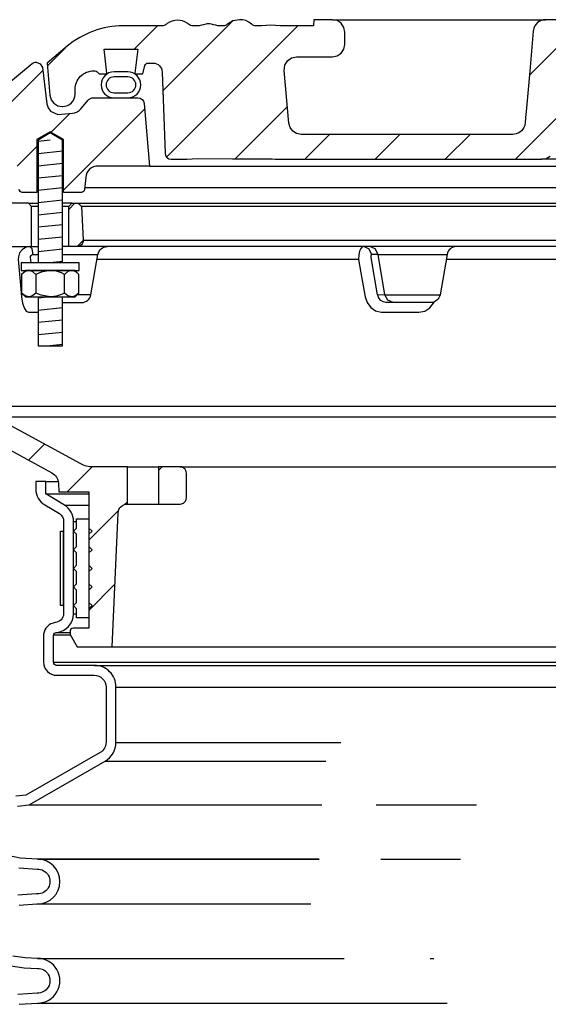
# Model space of a CAD drawing. Extents: x -169 to 7270, y -140 to 2984.
# Tile 76 of 256: x 182 to 187, y 1105 to 1115. Entities that reach past the tile are written whole.
import ezdxf

# ---------------------------------------------------------------- set-up
doc = ezdxf.new("R2010")
doc.units = 0
doc.header["$MEASUREMENT"] = 0
for name, color, linetype in [('MULTI-PORT-SPILL-BUCKET', 1, 'CONTINUOUS'), ('MULTI-PORT-SPILL-BUCKET-HATCH', 7, 'CONTINUOUS'), ('MULTI-PORT-SPILL-BUCKET-MANHOLE', 2, 'CONTINUOUS'), ('MULTI-PORT-SPILL-BUCKET-MANHOLE-HATCH', 7, 'CONTINUOUS'), ('MULTI-PORT-SPILL-BUCKET-SHROUD', 1, 'CONTINUOUS')]:
    doc.layers.add(name, color=color, linetype=linetype)
pattern_1 = [(45, (-7785.5169, -63.5599), (-0.35355339, 0.35355339), [])]

msp = doc.modelspace()

# ---------------------------------------------------------------- hatches: boundary and pattern name
at = {"layer": 'MULTI-PORT-SPILL-BUCKET-HATCH', "linetype": 'Continuous'}
h = msp.add_hatch(dxfattribs=at)
h.set_pattern_fill('LINE', color=256, scale=4, angle=45, style=0)
h.set_pattern_definition([(45, (-7649.7144, -92.05466), (-0.35355339, 0.35355339), [])])
edge = h.paths.add_edge_path(flags=17)
edge.add_line((182.31051, 1112.58964), (182.31051, 1112.99589))
edge.add_line((182.31051, 1112.99589), (182.34176, 1113.02714))
edge.add_line((182.34176, 1113.02714), (182.40426, 1113.02714))
edge.add_line((182.40426, 1113.02714), (182.43723, 1112.99417))
edge.add_line((182.43723, 1112.99417), (182.45499, 1112.65542))
edge.add_arc((182.39257, 1112.65215), 0.0625, -89.997947, 3.00213, ccw=False)
edge.add_line((182.39257, 1112.58964), (182.31051, 1112.58964))
edge = h.paths.add_edge_path()
edge.add_line((183.43245, 1110.37089), (183.21397, 1110.37089))
edge.add_line((183.21397, 1110.37089), (183.21397, 1109.99589))
edge.add_line((183.21397, 1109.99589), (183.43245, 1109.99589))
edge.add_arc((183.43245, 1110.05839), 0.0625, 270, 360)
edge.add_line((183.49495, 1110.05839), (183.49495, 1110.30839))
edge.add_arc((183.43245, 1110.30839), 0.0625, 360, 450)
edge = h.paths.add_edge_path()
edge.add_arc((181.56737, 1112.46464), 0.125, 90, 182, ccw=False)
edge.add_line((181.56737, 1112.58964), (181.93551, 1112.58964))
edge.add_line((181.93551, 1112.58964), (181.93551, 1112.99589))
edge.add_line((181.93551, 1112.99589), (181.90426, 1113.02714))
edge.add_line((181.90426, 1113.02714), (181.5647, 1113.02714))
edge.add_arc((181.5647, 1113.01215), 0.015, 89.988796, 191.010479)
edge.add_line((181.54998, 1113.00928), (181.57115, 1112.90036))
edge.add_arc((181.54047, 1112.8944), 0.03125, -90.001442, 10.998303, ccw=False)
edge.add_line((181.54047, 1112.86315), (181.34854, 1112.86315))
edge.add_arc((181.34854, 1112.8944), 0.03125, 169.000573, 270.000319, ccw=False)
edge.add_line((181.31786, 1112.90036), (181.33903, 1113.00929))
edge.add_arc((181.32393, 1113.01183), 0.01532, 350.426599, 451.426344)
edge.add_line((181.32355, 1113.02714), (181.15274, 1113.02714))
edge.add_line((181.15274, 1113.02714), (181.12464, 1112.99594))
edge.add_line((181.12464, 1112.99594), (181.1475, 1112.55979))
edge.add_arc((181.39717, 1112.57288), 0.25001, 182.999594, 197.899614)
edge.add_line((181.15926, 1112.49603), (181.21923, 1112.31037))
edge.add_arc((180.98133, 1112.23353), 0.25, 1.999905, 17.899997, ccw=False)
edge.add_line((181.23118, 1112.24225), (181.24742, 1111.77714))
edge.add_line((181.24742, 1111.77714), (181.29796, 1111.77714))
edge.add_line((181.29796, 1111.77714), (181.29796, 1110.8467))
edge.add_line((181.29796, 1110.8467), (181.32541, 1110.75371))
edge.add_line((181.32541, 1110.75371), (182.13971, 1110.31057))
edge.add_arc((182.07996, 1110.20078), 0.125, 2.999956, 61.445298, ccw=False)
edge.add_line((182.20479, 1110.20732), (182.20932, 1110.12089))
edge.add_line((182.20932, 1110.12089), (182.513, 1110.12089))
edge.add_line((182.513, 1110.12089), (182.513, 1108.74589))
edge.add_line((182.513, 1108.74589), (182.35425, 1108.74589))
edge.add_arc((182.35425, 1108.71464), 0.03125, 90, 180)
edge.add_line((182.323, 1108.71464), (182.323, 1108.68339))
edge.add_line((182.323, 1108.68339), (182.39517, 1108.55839))
edge.add_line((182.39517, 1108.55839), (182.74801, 1108.55839))
edge.add_line((182.74801, 1108.55839), (182.80685, 1109.90623))
edge.add_arc((182.90051, 1109.90214), 0.09375, 90, 177.500009, ccw=False)
edge.add_line((182.90051, 1109.99589), (182.90051, 1110.37089))
edge.add_line((182.90051, 1110.37089), (182.55011, 1110.37089))
edge.add_arc((182.55012, 1110.62089), 0.25, 241.444909, 269.999756, ccw=False)
edge.add_line((182.43062, 1110.4013), (181.55928, 1110.87548))
edge.add_arc((181.61903, 1110.98528), 0.125, 182.000071, 241.445207, ccw=False)
edge.add_line((181.49411, 1110.98092), (181.44244, 1112.46029))
h = msp.add_hatch(dxfattribs=at)
h.set_pattern_fill('LINE', color=256, scale=4, angle=45, style=0)
h.set_pattern_definition(pattern_1)
edge = h.paths.add_edge_path()
edge.add_line((182.31051, 1112.58964), (182.31051, 1112.99589))
edge.add_line((182.31051, 1112.99589), (182.34176, 1113.02714))
edge.add_line((182.34176, 1113.02714), (182.40426, 1113.02714))
edge.add_line((182.40426, 1113.02714), (182.43723, 1112.99417))
edge.add_line((182.43723, 1112.99417), (182.45499, 1112.65542))
edge.add_arc((182.39257, 1112.65215), 0.0625, -89.997947, 3.00213, ccw=False)
edge.add_line((182.39257, 1112.58964), (182.31051, 1112.58964))
at = {"layer": 'MULTI-PORT-SPILL-BUCKET-MANHOLE-HATCH', "linetype": 'Continuous'}
h = msp.add_hatch(dxfattribs=at)
h.set_pattern_fill('LINE', color=256, scale=4, angle=45, style=0)
h.set_pattern_definition(pattern_1)
h.paths.add_polyline_path([(193.24484, 1114.34855, -0.4040269), (193.33854, 1114.43902), (193.38847, 1114.43902, -0.339462), (193.41866, 1114.41586), (193.44175, 1114.32965), (193.5105, 1114.32965), (193.51941, 1114.33855), (193.48981, 1114.57965), (193.8312, 1114.57965), (193.8016, 1114.33855), (193.81051, 1114.32965), (193.87925, 1114.32965), (193.90135, 1114.35174, -0.1989124), (193.92345, 1114.3609), (193.93551, 1114.3609, -0.4142136), (194.12301, 1114.1734), (194.12301, 1114.12652, 0.4182417), (194.24972, 1114.00153, 0.3928366), (194.37596, 1114.11563), (194.40426, 1114.43902), (194.20131, 1114.60931, 0.1763305), (193.63888, 1114.81402), (193.25629, 1114.81402), (193.25192, 1114.87652), (193.06701, 1114.87652), (193.06417, 1114.83583), (193.06132, 1114.79512), (193.06067, 1114.78582), (193.06002, 1114.77652), (189.43562, 1114.77652), (189.43432, 1114.79512), (189.43148, 1114.83583), (189.42863, 1114.87652), (189.24345, 1114.87652), (189.23908, 1114.81402), (189.0693, 1114.81402), (189.06493, 1114.87652), (188.87741, 1114.87652), (188.87304, 1114.81402), (188.61909, 1114.81402), (188.61909, 1114.87652), (188.50312, 1114.87652), (188.50312, 1114.81402), (188.27893, 1114.81402), (188.27893, 1114.87652), (188.16297, 1114.87652), (188.16297, 1114.81402), (187.62297, 1114.81402), (187.6186, 1114.87652), (187.43109, 1114.87652), (187.42671, 1114.81402), (187.30498, 1114.81402), (187.30061, 1114.87652), (187.10988, 1114.87652), (187.08843, 1114.87402), (187.06821, 1114.86813), (187.04928, 1114.8589), (187.03215, 1114.84664), (187.01734, 1114.83167), (187.00523, 1114.81444), (186.99922, 1114.80273), (186.99446, 1114.79047), (186.99079, 1114.77661), (186.98872, 1114.76242), (186.95318, 1114.35628), (186.91764, 1113.95015), (186.91258, 1113.89226), (186.9068, 1113.8262), (186.90297, 1113.81023), (186.89537, 1113.79058), (186.88461, 1113.77249), (186.87093, 1113.75646), (186.85478, 1113.74294), (186.83657, 1113.73236), (186.80921, 1113.72208), (186.78298, 1113.72027), (184.65099, 1113.72027), (184.60568, 1113.72877), (184.56653, 1113.75311), (184.53887, 1113.78999), (184.52645, 1113.83438), (184.47997, 1114.36563), (184.48613, 1114.4167), (184.51234, 1114.46097), (184.55416, 1114.49094), (184.60451, 1114.50152), (184.96655, 1114.50152), (185.01439, 1114.51104), (185.05495, 1114.53814), (185.08205, 1114.57869), (185.09156, 1114.62652), (185.09156, 1114.75152), (185.08205, 1114.79936), (185.05495, 1114.83991), (185.01439, 1114.86701), (184.96655, 1114.87652), (184.77904, 1114.87652), (184.77467, 1114.81402), (184.43826, 1114.81402), (184.39184, 1114.81757), (184.34543, 1114.82122), (184.2981, 1114.81768), (184.25008, 1114.81402), (184.18778, 1114.81402), (184.16499, 1114.82008), (184.15115, 1114.83188), (184.12477, 1114.85249), (184.0947, 1114.86701), (184.06212, 1114.87457), (184.02853, 1114.87652), (183.96327, 1114.86588), (183.90793, 1114.83219), (183.89868, 1114.82422), (183.8781, 1114.81455), (183.86344, 1114.81402), (183.83423, 1114.81402), (183.81184, 1114.81578), (183.78985, 1114.82025), (183.76807, 1114.8262), (183.74622, 1114.83188), (183.74471, 1114.8322), (183.7432, 1114.83251), (183.73083, 1114.83433), (183.71833, 1114.83493), (183.70431, 1114.83417), (183.69045, 1114.83188), (183.66859, 1114.82619), (183.64679, 1114.82024), (183.62475, 1114.81578), (183.60244, 1114.81402), (183.55296, 1114.81402), (183.53052, 1114.82065), (183.51575, 1114.83129), (183.51507, 1114.83188), (183.50846, 1114.83739), (183.50154, 1114.84251), (183.47966, 1114.85519), (183.45603, 1114.86421), (183.43055, 1114.86958), (183.40455, 1114.87131), (183.37706, 1114.86937), (183.35019, 1114.86334), (183.32456, 1114.85276), (183.30121, 1114.83783), (183.29757, 1114.83491), (183.2868, 1114.8257), (183.26428, 1114.81499), (183.2476, 1114.81402), (182.85714, 1114.81402, 0.176327), (182.2947, 1114.60931), (182.09176, 1114.43902), (182.12005, 1114.11563, 0.3928366), (182.24629, 1114.00153, 0.4182417), (182.37301, 1114.12652), (182.37301, 1114.1734, -0.4142136), (182.56051, 1114.3609), (182.57256, 1114.3609, -0.1989124), (182.59466, 1114.35174), (182.61676, 1114.32965), (182.68551, 1114.32965), (182.69441, 1114.33855), (182.66481, 1114.57965), (183.0062, 1114.57965), (182.9766, 1114.33855), (182.9855, 1114.32965), (183.05426, 1114.32965), (183.07736, 1114.41586, -0.3394582), (183.10754, 1114.43902), (183.15747, 1114.43902, -0.4040263), (183.25117, 1114.34854), (183.27973, 1113.53059, 0.4040263), (183.34219, 1113.47027), (183.50082, 1113.47027), (183.55254, 1113.47412), (183.60427, 1113.47781), (183.95967, 1113.47587), (184.32657, 1113.47419), (184.35737, 1113.47326), (184.3881, 1113.4708), (184.39838, 1113.47027), (187.07442, 1113.47027), (187.11973, 1113.47877), (187.15887, 1113.50311), (187.18654, 1113.53999), (187.19895, 1113.58438), (187.26921, 1114.38742), (187.28163, 1114.43181), (187.30929, 1114.46868), (187.34844, 1114.49302), (187.39374, 1114.50152), (189.79861, 1114.50152, -0.3888787), (190.04766, 1114.27331), (190.05551, 1114.18357, 0.3888787), (190.11778, 1114.12652), (190.25408, 1114.12652, -0.0996827), (190.30246, 1114.11678), (191.4668, 1113.62805, -0.2784038), (191.54294, 1113.52369), (191.54362, 1113.51592, 0.3888787), (191.59343, 1113.47027), (193.15382, 1113.47027, 0.4040262), (193.21628, 1113.53059)])
h = msp.add_hatch(dxfattribs=at)
h.set_pattern_fill('LINE', color=256, scale=4, angle=45, style=0)
h.set_pattern_definition(pattern_1)
edge = h.paths.add_edge_path()
edge.add_line((183.06785, 1114.03259), (183.12301, 1113.40214))
edge.add_line((183.12301, 1113.40214), (182.60454, 1113.40214))
edge.add_arc((182.60454, 1113.27714), 0.125, 89.999957, 174.999901)
edge.add_line((182.48001, 1113.28804), (182.46925, 1113.16505))
edge.add_arc((182.43812, 1113.16777), 0.03125, 270, 355, ccw=False)
edge.add_line((182.43812, 1113.13652), (182.25671, 1113.13652))
edge.add_line((182.25671, 1113.13652), (182.25671, 1113.66777))
edge.add_line((182.25671, 1113.66777), (182.12301, 1113.74811))
edge.add_line((182.12301, 1113.74811), (181.98931, 1113.66777))
edge.add_line((181.98931, 1113.66777), (181.98931, 1113.13652))
edge.add_line((181.98931, 1113.13652), (181.84176, 1113.13652))
edge.add_arc((181.84176, 1113.16777), 0.03125, 180, 270, ccw=False)
edge.add_line((181.81051, 1113.16777), (181.81051, 1113.40214))
edge.add_line((181.81051, 1113.40214), (181.56546, 1113.40214))
edge.add_arc((181.56546, 1113.41777), 0.01562, 169.000254, 270, ccw=False)
edge.add_line((181.55012, 1113.42075), (181.57115, 1113.52893))
edge.add_arc((181.54047, 1113.5349), 0.03125, 348.999407, 449.999153)
edge.add_line((181.54047, 1113.56615), (181.34854, 1113.56615))
edge.add_arc((181.34854, 1113.5349), 0.03125, 89.998557, 190.998303)
edge.add_line((181.31786, 1113.52894), (181.33903, 1113.42001))
edge.add_arc((181.3243, 1113.41715), 0.01501, -89.975776, 10.991064, ccw=False)
edge.add_line((181.32431, 1113.40214), (181.15426, 1113.40214))
edge.add_arc((181.15426, 1113.43339), 0.03125, 180, 270, ccw=False)
edge.add_line((181.12301, 1113.43339), (181.12301, 1113.77714))
edge.add_line((181.12301, 1113.77714), (181.15132, 1113.78245))
edge.add_line((181.15132, 1113.78245), (181.9423, 1114.43456))
edge.add_arc((181.98197, 1114.38627), 0.0625, 90, 129.399472, ccw=False)
edge.add_line((181.98197, 1114.44877), (182.02274, 1114.43344))
edge.add_line((182.02274, 1114.43344), (182.04351, 1114.39496))
edge.add_line((182.04351, 1114.39496), (182.08879, 1114.028))
edge.add_line((182.08879, 1114.028), (182.10071, 1113.98786))
edge.add_line((182.10071, 1113.98786), (182.1258, 1113.95399))
edge.add_line((182.1258, 1113.95399), (182.19801, 1113.9212))
edge.add_line((182.19801, 1113.9212), (182.34712, 1113.93425))
edge.add_arc((182.33623, 1114.05878), 0.125, 274.999649, 319.999859)
edge.add_line((182.43198, 1113.97843), (182.50657, 1114.06732))
edge.add_arc((182.55445, 1114.02715), 0.0625, 89.998431, 139.998976, ccw=False)
edge.add_line((182.55445, 1114.08964), (183.00559, 1114.08964))
edge.add_arc((183.00559, 1114.02714), 0.0625, 5, 90, ccw=False)

# ---------------------------------------------------------------- linework, layer by layer
at = {"layer": 'MULTI-PORT-SPILL-BUCKET', "color": 7, "linetype": 'Continuous'}
for p, q in [((181.90426, 1113.02714), (181.99981, 1113.02714)), ((181.99981, 1112.99589), (181.93551, 1112.99589)), ((182.34176, 1113.02714), (182.2462, 1113.02714)), ((182.31051, 1112.99589), (182.2462, 1112.99589)), ((182.40426, 1113.02714), (194.09176, 1113.02714)), ((194.05878, 1112.99417), (182.43723, 1112.99417)), ((182.45499, 1112.65542), (194.04102, 1112.65542)), ((181.91654, 1112.58964), (181.97111, 1112.58964)), ((181.91654, 1112.58964), (181.99981, 1112.58964)), ((181.95187, 1112.51218), (181.99981, 1112.51218)), ((194.24981, 1112.58964), (182.2462, 1112.58964)), ((182.2462, 1112.51218), (182.60413, 1112.51217)), ((185.42673, 1112.51218), (185.3635, 1112.51218)), ((185.42673, 1112.51218), (186.1219, 1112.51217)), ((185.2298, 1112.46029), (182.59498, 1112.46029)), ((188.12481, 1112.46029), (186.11275, 1112.46029)), ((182.53226, 1112.10462), (182.39397, 1112.10462)), ((185.49312, 1112.10462), (185.42167, 1112.10242)), ((185.49312, 1112.10462), (186.05004, 1112.10462)), ((181.49411, 1110.98092), (195.00191, 1110.98092)), ((181.55928, 1110.87548), (194.93673, 1110.87548)), ((182.90051, 1110.37089), (183.21397, 1110.37089)), ((183.43245, 1110.37089), (193.06356, 1110.37089)), ((182.90051, 1109.99589), (183.21397, 1109.99589)), ((182.74801, 1108.55839), (193.74801, 1108.55839))]:
    msp.add_line(p, q, dxfattribs=at)
at = {"layer": 'MULTI-PORT-SPILL-BUCKET', "color": 2, "linetype": 'Continuous'}
for p, q in [((181.97867, 1112.31047), (181.97867, 1112.12232)), ((182.26734, 1112.12232), (182.26734, 1112.31047))]:
    msp.add_line(p, q, dxfattribs=at)
for points in [[(182.2462, 1112.42715), (182.2462, 1113.66183), (182.12301, 1113.73586), (181.99981, 1113.66183), (181.99981, 1112.42715)], [(182.41168, 1112.31047), (182.38159, 1112.33536), (182.34857, 1112.34915), (182.33951, 1112.34915), (182.33951, 1112.34915), (182.302, 1112.33813), (182.26734, 1112.31047), (182.23494, 1112.32523), (182.1845, 1112.34169), (182.13034, 1112.34904), (182.123, 1112.34915), (182.03, 1112.33241), (181.97867, 1112.31047), (181.94858, 1112.33536), (181.91556, 1112.34915), (181.9065, 1112.34915), (181.86898, 1112.33813), (181.83433, 1112.31047)], [(182.41168, 1112.12232), (182.38159, 1112.09744), (182.34857, 1112.08365), (182.33951, 1112.08365), (182.33951, 1112.08365), (182.302, 1112.09466), (182.26734, 1112.12232), (182.23494, 1112.10756), (182.1845, 1112.0911), (182.13034, 1112.08375), (182.123, 1112.08365), (182.03, 1112.10039), (181.97867, 1112.12232), (181.94858, 1112.09744), (181.91556, 1112.08365), (181.9065, 1112.08365), (181.86898, 1112.09466), (181.83433, 1112.12232)], [(181.99981, 1112.08365), (181.99981, 1111.58978), (182.2462, 1111.58978), (182.2462, 1112.08365)]]:
    msp.add_lwpolyline(points, dxfattribs=at)
at = {"layer": 'MULTI-PORT-SPILL-BUCKET', "linetype": 'Continuous'}
for points in [[(181.56737, 1112.58964), (181.93551, 1112.58964), (181.93551, 1112.99589), (181.90426, 1113.02714), (181.5647, 1113.02714, 0.4717463)], [(182.31051, 1112.58964), (182.31051, 1112.99589), (182.34176, 1113.02714), (182.40426, 1113.02714), (182.43723, 1112.99417), (182.45499, 1112.65542, -0.4296343), (182.39257, 1112.58964), (182.31051, 1112.58964)], [(181.32541, 1110.75371), (182.13971, 1110.31057, -0.2606918), (182.20479, 1110.20732), (182.20932, 1110.12089), (182.513, 1110.12089), (182.513, 1108.74589), (182.35425, 1108.74589, 0.4142136), (182.323, 1108.71464), (182.323, 1108.68339), (182.39517, 1108.55839), (182.74801, 1108.55839), (182.80685, 1109.90623, -0.4014907), (182.90051, 1109.99589), (182.90051, 1109.99589), (182.90051, 1110.37089), (182.55011, 1110.37089, -0.1252428), (182.43062, 1110.4013), (181.55928, 1110.87548, -0.265356)]]:
    msp.add_lwpolyline(points, format="xyb", dxfattribs=at)
at = {"layer": 'MULTI-PORT-SPILL-BUCKET', "color": 7, "linetype": 'Continuous'}
for points in [[(181.92947, 1112.42714), (181.92478, 1112.47984), (181.92553, 1112.4904), (181.92954, 1112.49986), (181.9364, 1112.50714), (181.94524, 1112.51133), (181.95187, 1112.51218), (181.9396, 1112.56771), (181.91654, 1112.58964), (181.87251, 1112.58053), (181.8392, 1112.55851), (181.81478, 1112.5259), (181.80203, 1112.48635), (181.80069, 1112.46029), (181.81731, 1112.27576), (181.83464, 1112.08507), (181.84494, 1112.02025), (181.86077, 1111.97222), (181.88113, 1111.94093), (181.90381, 1111.93012), (181.91435, 1111.93012), (181.99981, 1111.93012)], [(185.57842, 1112.02714), (185.52274, 1112.04908), (185.49312, 1112.10462), (185.42673, 1112.51218), (185.3971, 1112.56771), (185.34143, 1112.58964)]]:
    msp.add_lwpolyline(points, dxfattribs=at)
for points in [[(182.2462, 1112.02714), (182.43994, 1112.02714, 0.3639702), (182.53226, 1112.10462), (182.60413, 1112.51217, -0.3639702), (182.69645, 1112.58964)], [(186.21423, 1112.58964, 0.3639702), (186.1219, 1112.51217), (186.05004, 1112.10462, -0.3639702), (185.95771, 1112.02714), (185.50554, 1112.02714), (185.47752, 1112.03244), (185.45255, 1112.04772), (185.43341, 1112.07125), (185.42212, 1112.10022), (185.42123, 1112.10462), (185.35665, 1112.47984), (185.35567, 1112.48784), (185.35568, 1112.49763), (185.35713, 1112.50542), (185.35983, 1112.51043), (185.3635, 1112.51218), (185.33388, 1112.56771), (185.27821, 1112.58964), (185.2672, 1112.58694), (185.25106, 1112.57146), (185.23855, 1112.5439), (185.2311, 1112.50739), (185.2298, 1112.46029), (185.263, 1112.26959), (185.2952, 1112.08507), (185.31511, 1112.02629), (185.35138, 1111.97779), (185.40036, 1111.94455), (185.45728, 1111.93043), (185.46715, 1111.93012), (185.65072, 1111.93012), (185.83653, 1111.93012), (185.89597, 1111.94093), (185.94863, 1111.97222), (185.99289, 1112.03429)]]:
    msp.add_lwpolyline(points, format="xyb", dxfattribs=at)
at = {"layer": 'MULTI-PORT-SPILL-BUCKET', "color": 2, "linetype": 'Continuous'}
for points in [[(181.83, 1112.34915), (182.416, 1112.34915), (182.416, 1112.42715), (182.416, 1112.42715), (181.83, 1112.42715)], [(181.873, 1112.34915), (181.83433, 1112.31047), (181.83433, 1112.12232), (181.873, 1112.08365), (182.373, 1112.08365), (182.41168, 1112.12232), (182.41168, 1112.31047), (182.373, 1112.34915)], [(182.388, 1108.94215), (182.35675, 1108.9734), (182.388, 1109.00465), (182.388, 1109.12965), (182.35675, 1109.1609), (182.388, 1109.19215), (182.388, 1109.31715), (182.35675, 1109.3484), (182.388, 1109.37965), (182.388, 1109.50465), (182.35675, 1109.5359), (182.388, 1109.56715), (182.388, 1109.69215), (182.35675, 1109.7234), (182.388, 1109.75465), (182.388, 1109.8484), (182.513, 1109.8484), (182.513, 1109.75465), (182.54425, 1109.7234), (182.513, 1109.69215), (182.513, 1109.56715), (182.54425, 1109.5359), (182.513, 1109.50465), (182.513, 1109.37965), (182.54425, 1109.3484), (182.513, 1109.31715), (182.513, 1109.19215), (182.54425, 1109.1609), (182.513, 1109.12965), (182.513, 1109.00465), (182.54425, 1108.9734), (182.513, 1108.94215), (182.513, 1108.8484), (182.388, 1108.8484)]]:
    msp.add_lwpolyline(points, close=True, dxfattribs=at)
at = {"layer": 'MULTI-PORT-SPILL-BUCKET', "linetype": 'Continuous'}
msp.add_lwpolyline([(183.43245, 1110.37089), (183.21397, 1110.37089), (183.21397, 1109.99589), (183.43245, 1109.99589, 0.4142136), (183.49495, 1110.05839), (183.49495, 1110.30839, 0.4142136)], format="xyb", close=True, dxfattribs=at)
at = {"layer": 'MULTI-PORT-SPILL-BUCKET-HATCH', "color": 7, "linetype": 'Continuous'}
for p, q in [((182.12301, 1113.66183), (182.0004, 1113.64905)), ((182.24561, 1113.55114), (182.0004, 1113.52559)), ((182.24561, 1113.42767), (182.0004, 1113.40212)), ((182.24561, 1113.3042), (182.0004, 1113.27865)), ((182.24561, 1113.18073), (182.0004, 1113.15518)), ((182.24561, 1113.05726), (182.0004, 1113.03171)), ((182.24561, 1112.9338), (182.0004, 1112.90825)), ((182.24561, 1112.81033), (182.0004, 1112.78478)), ((182.24561, 1112.68686), (182.0004, 1112.66131)), ((182.24561, 1112.56339), (182.0004, 1112.53784)), ((182.24561, 1112.43992), (182.123, 1112.42715))]:
    msp.add_line(p, q, dxfattribs=at)
at = {"layer": 'MULTI-PORT-SPILL-BUCKET-HATCH', "color": 7}
for p, q in [((182.12301, 1112.08365), (182.0004, 1112.07087)), ((182.24561, 1111.97295), (182.0004, 1111.94741)), ((182.24561, 1111.84949), (182.0004, 1111.82394)), ((182.24561, 1111.72602), (182.0004, 1111.70047)), ((182.24561, 1111.60255), (182.12301, 1111.58978))]:
    msp.add_line(p, q, dxfattribs=at)
at = {"layer": 'MULTI-PORT-SPILL-BUCKET-MANHOLE', "color": 7, "linetype": 'Continuous'}
for p, q in [((184.96655, 1114.87652), (187.11325, 1114.87652)), ((183.12301, 1113.40214), (193.37301, 1113.40214)), ((191.59343, 1113.47027), (187.07444, 1113.47027))]:
    msp.add_line(p, q, dxfattribs=at)
at = {"layer": 'MULTI-PORT-SPILL-BUCKET-MANHOLE', "linetype": 'Continuous'}
for points in [[(187.10936, 1114.87646), (187.08843, 1114.87402), (187.06821, 1114.86813), (187.04928, 1114.8589), (187.03215, 1114.84664), (187.01734, 1114.83167), (187.00523, 1114.81444), (186.99922, 1114.80273), (186.99446, 1114.79047), (186.99079, 1114.77661), (186.98872, 1114.76242), (186.95318, 1114.35628), (186.91764, 1113.95015), (186.91258, 1113.89226), (186.90751, 1113.83438), (186.90584, 1113.82219), (186.90297, 1113.81023), (186.89537, 1113.79058), (186.88461, 1113.77249), (186.87093, 1113.75646), (186.85478, 1113.74294), (186.83657, 1113.73236), (186.81685, 1113.72495), (186.80007, 1113.72145), (186.78298, 1113.72027), (184.65099, 1113.72027), (184.60568, 1113.72877), (184.56653, 1113.75311), (184.53887, 1113.78999), (184.52645, 1113.83438), (184.47997, 1114.36563), (184.48613, 1114.4167), (184.51234, 1114.46097), (184.55416, 1114.49094), (184.60451, 1114.50152), (184.96655, 1114.50152), (185.01439, 1114.51104), (185.05495, 1114.53814), (185.08205, 1114.57869), (185.09156, 1114.62652), (185.09156, 1114.75152), (185.08205, 1114.79936), (185.05495, 1114.83991), (185.01439, 1114.86701), (184.96655, 1114.87652), (184.77904, 1114.87652), (184.77467, 1114.81402), (184.43826, 1114.81402), (184.39184, 1114.81757), (184.34543, 1114.82122), (184.2981, 1114.81768), (184.25008, 1114.81402), (184.19513, 1114.81402), (184.18963, 1114.81426), (184.18417, 1114.81498), (184.1739, 1114.81771), (184.16423, 1114.82211), (184.15737, 1114.82657), (184.15115, 1114.83188), (184.12477, 1114.85249), (184.0947, 1114.86701), (184.06212, 1114.87457), (184.02853, 1114.87652), (183.96327, 1114.86588), (183.90742, 1114.83188), (183.90557, 1114.83016), (183.90366, 1114.82851), (183.89493, 1114.82246), (183.88532, 1114.81794), (183.87898, 1114.81597), (183.87247, 1114.81467), (183.86796, 1114.81418), (183.86344, 1114.81402), (183.83423, 1114.81402), (183.81184, 1114.81578), (183.78985, 1114.82025), (183.76807, 1114.8262), (183.74622, 1114.83188), (183.74471, 1114.8322), (183.7432, 1114.83251), (183.73083, 1114.83433), (183.71833, 1114.83493), (183.70431, 1114.83417), (183.69045, 1114.83188), (183.66859, 1114.82619), (183.64679, 1114.82024), (183.62475, 1114.81578), (183.60244, 1114.81402), (183.56225, 1114.81402), (183.5611, 1114.81403), (183.55995, 1114.81406), (183.54797, 1114.8155), (183.53639, 1114.81892), (183.52555, 1114.82423), (183.51576, 1114.83129), (183.51541, 1114.83158), (183.51507, 1114.83188), (183.50846, 1114.83739), (183.50154, 1114.84251), (183.47966, 1114.85519), (183.45603, 1114.86421), (183.43055, 1114.86958), (183.40455, 1114.87131), (183.37706, 1114.86937), (183.35019, 1114.86334), (183.32456, 1114.85276), (183.30121, 1114.83783), (183.29757, 1114.83491), (183.29403, 1114.83188), (183.28864, 1114.82758), (183.28286, 1114.82382), (183.27192, 1114.81862), (183.26028, 1114.81532), (183.25401, 1114.81439), (183.24768, 1114.81403), (183.24727, 1114.81403), (183.24685, 1114.81402), (182.85714, 1114.81402, 0.176327), (182.2947, 1114.60931), (182.09176, 1114.43902), (182.12005, 1114.11563, 0.3888787), (182.24457, 1114.00152), (182.24801, 1114.00152, 0.4142136), (182.37301, 1114.12652), (182.37301, 1114.1734, -0.4142136), (182.56051, 1114.3609), (182.57256, 1114.3609, -0.1989124), (182.59466, 1114.35174), (182.61676, 1114.32965), (182.68551, 1114.32965), (182.69441, 1114.33855), (182.66481, 1114.57965), (183.0062, 1114.57965), (182.9766, 1114.33855), (182.9855, 1114.32965), (183.05426, 1114.32965), (183.07736, 1114.41586, -0.3394582), (183.10754, 1114.43902), (183.15747, 1114.43902, -0.4040263), (183.25117, 1114.34854), (183.27973, 1113.53059, 0.4040263), (183.34219, 1113.47027), (183.50082, 1113.47027), (183.55254, 1113.47412), (183.60427, 1113.47781), (183.95967, 1113.47587), (184.32657, 1113.47419), (184.35737, 1113.47326), (184.3881, 1113.4708), (184.39838, 1113.47027), (184.39838, 1113.47027), (187.07442, 1113.47027), (187.11973, 1113.47877), (187.15887, 1113.50311)], [(181.15132, 1113.78245), (181.9423, 1114.43456, -0.1736265), (181.98197, 1114.44877), (182.02274, 1114.43344), (182.04351, 1114.39496), (182.08879, 1114.028), (182.10071, 1113.98786), (182.1258, 1113.95399), (182.19801, 1113.9212), (182.34712, 1113.93425, 0.1989133), (182.43198, 1113.97843), (182.50657, 1114.06732, -0.2216972), (182.55445, 1114.08964), (183.00559, 1114.08964, -0.3888787), (183.06785, 1114.03259)], [(183.06785, 1114.03259), (183.12301, 1113.40214), (182.60454, 1113.40214, 0.3888784), (182.48001, 1113.28804), (182.46925, 1113.16505, -0.3888787), (182.43812, 1113.13652), (182.25671, 1113.13652), (182.25671, 1113.66777), (182.12301, 1113.74811), (181.98931, 1113.66777), (181.98931, 1113.13652), (181.84176, 1113.13652, -0.4142136), (181.81051, 1113.16777)]]:
    msp.add_lwpolyline(points, format="xyb", dxfattribs=at)
msp.add_lwpolyline([(187.30061, 1114.87652), (187.11325, 1114.87652)], dxfattribs=at)
at = {"layer": 'MULTI-PORT-SPILL-BUCKET-MANHOLE', "color": 7, "linetype": 'Continuous'}
msp.add_lwpolyline([(182.90551, 1114.34965), (182.77616, 1114.34965), (182.7655, 1114.34965, 1), (182.7655, 1114.08965), (182.90551, 1114.08965, 1), (182.90551, 1114.34965)], format="xyb", dxfattribs=at)
msp.add_lwpolyline([(182.7655, 1114.13965), (182.90551, 1114.13965, 1), (182.90551, 1114.29965), (182.7655, 1114.29965, 1)], format="xyb", close=True, dxfattribs=at)
msp.add_lwpolyline([(187.75665, 1113.18339), (182.47086, 1113.18339)], dxfattribs=at)
at = {"layer": 'MULTI-PORT-SPILL-BUCKET-SHROUD', "color": 7, "linetype": 'Continuous'}
for p, q in [((182.078, 1110.2234), (182.2029, 1110.2234)), ((182.078, 1110.09808), (182.513, 1110.09808)), ((182.26657, 1109.9856), (182.513, 1109.9856)), ((182.358, 1109.82103), (182.388, 1109.82103)), ((182.25426, 1108.9734), (182.25301, 1108.9734)), ((182.25803, 1108.9734), (182.25426, 1108.9734)), ((182.358, 1108.88929), (182.388, 1108.88929)), ((182.15613, 1108.67747), (182.32643, 1108.67747)), ((182.18442, 1108.70231), (182.323, 1108.70231)), ((182.15613, 1108.40247), (194.33988, 1108.40247)), ((182.56676, 1108.37122), (193.92926, 1108.37122)), ((182.78551, 1108.15247), (193.71051, 1108.15247)), ((182.78551, 1107.59534), (185.05016, 1107.59534)), ((182.67572, 1107.40566), (184.89996, 1107.40566)), ((181.9094, 1106.96543), (184.85878, 1106.96543)), ((185.40602, 1106.96543), (186.41579, 1106.96543)), ((181.99555, 1106.41809), (184.83105, 1106.41809)), ((184.83105, 1106.41809), (181.99555, 1106.41809)), ((185.45384, 1106.41809), (186.2576, 1106.41809)), ((181.99554, 1105.96809), (184.74801, 1105.96809)), ((181.99554, 1105.41809), (185.08591, 1105.41809)), ((185.95161, 1105.41809), (185.98631, 1105.41809)), ((181.99554, 1104.96809), (186.12301, 1104.96809))]:
    msp.add_line(p, q, dxfattribs=at)
at = {"layer": 'MULTI-PORT-SPILL-BUCKET-SHROUD', "color": 1, "linetype": 'Continuous'}
for points in [[(181.79255, 1106.95334), (181.9094, 1106.96543), (182.67572, 1107.40566, 0.2685301), (182.78551, 1107.59534), (182.78551, 1108.15247, 0.4142136), (182.56676, 1108.37122), (182.18738, 1108.37122, -0.4142136), (182.15613, 1108.40247), (182.15613, 1108.67747, -0.3349508), (182.18442, 1108.70231, 0.3722619), (182.358, 1108.88929), (182.358, 1109.82103, 0.2641245), (182.26657, 1109.9856), (182.078, 1110.09808), (182.078, 1110.2234), (181.978, 1110.2234), (181.978, 1110.14777, 0.2641245), (182.06944, 1109.98675), (182.21486, 1109.9, -0.2641245), (182.258, 1109.82158), (182.258, 1108.89139, -0.3652011), (182.17436, 1108.80181, 0.3585463), (182.05613, 1108.68416), (182.05613, 1108.40247, 0.4142136), (182.18738, 1108.27122), (182.56676, 1108.27122, -0.4142136), (182.68551, 1108.15247), (182.68551, 1107.59534, -0.2685301), (182.62591, 1107.49237), (181.87799, 1107.06272), (181.77748, 1107.05232)], [(181.80998, 1105.95592), (181.98959, 1105.9677), (181.99554, 1105.96809, 1), (181.99555, 1106.41809), (181.81909, 1106.42915), (181.6462, 1106.46502)], [(181.80574, 1106.32979), (181.99287, 1106.31807, -1.0221357), (181.99274, 1106.06813), (181.98305, 1106.06749), (181.79586, 1106.05521)], [(181.80997, 1104.95592), (181.99554, 1104.96809, 1.0000002), (181.99554, 1105.41809), (181.87009, 1105.42353), (181.74619, 1105.44082)], [(181.72697, 1105.34253), (181.86099, 1105.32383), (181.99369, 1105.31808, -1.018771), (181.99274, 1105.06813), (181.79586, 1105.05521)]]:
    msp.add_lwpolyline(points, format="xyb", dxfattribs=at)
at = {"layer": 'MULTI-PORT-SPILL-BUCKET-SHROUD', "color": 7, "linetype": 'Continuous'}
msp.add_lwpolyline([(182.25301, 1109.7234), (182.25301, 1108.9734), (182.228, 1108.9734), (182.228, 1109.7234), (182.25301, 1109.7234), (182.25426, 1109.7234), (182.25803, 1109.7234)], dxfattribs=at)

doc.saveas('drawing.dxf')
